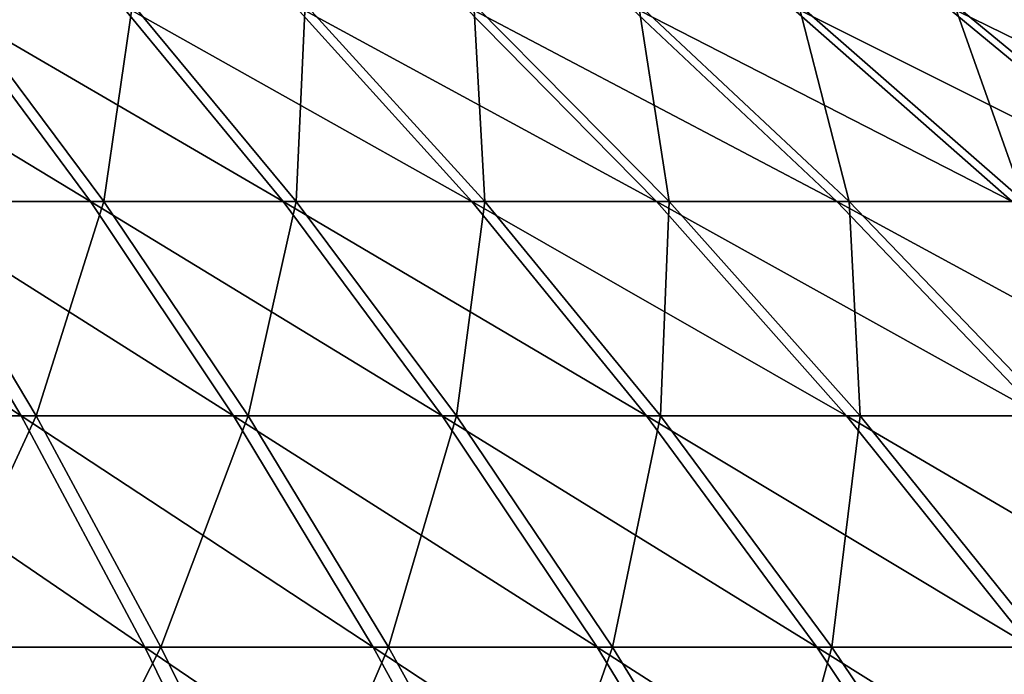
# Model space of a CAD drawing. Header units: millimetres. Extents: x -80 to 80, y -80 to 80.
# Tile 151 of 170: x 12.97 to 20.69, y 67.26 to 72.38. Entities that reach past the tile are written whole.
import ezdxf

# ---------------------------------------------------------------- set-up
doc = ezdxf.new("R2010")
doc.units = ezdxf.units.MM
doc.header["$LTSCALE"] = 13.670324
doc.layers.add('1', color=7, linetype='CONTINUOUS')
doc.layers.add('2', color=7, linetype='CONTINUOUS')

msp = doc.modelspace()

# ---------------------------------------------------------------- linework, layer by layer
at = {"layer": '1', "color": 7, "linetype": 'Continuous'}
for points in [[(13.6334, 70.9609, 34.332), (12.4781, 72.5046, 31.4226), (12.0999, 70.9609, 34.902), (13.6334, 70.9609, 34.332)], [(13.6334, 70.9609, 34.332), (13.8572, 72.5046, 30.8392), (12.4781, 72.5046, 31.4226), (13.6334, 70.9609, 34.332)], [(15.1402, 70.9609, 33.6947), (13.8572, 72.5046, 30.8392), (13.6334, 70.9609, 34.332), (15.1402, 70.9609, 33.6947)], [(15.1402, 70.9609, 33.6947), (15.2091, 72.5046, 30.1954), (13.8572, 72.5046, 30.8392), (15.1402, 70.9609, 33.6947)], [(16.6173, 70.9609, 32.9912), (15.2091, 72.5046, 30.1954), (15.1402, 70.9609, 33.6947), (16.6173, 70.9609, 32.9912)], [(16.6173, 70.9609, 32.9912), (16.5311, 72.5046, 29.4924), (15.2091, 72.5046, 30.1954), (16.6173, 70.9609, 32.9912)], [(18.0617, 70.9609, 32.2231), (17.8208, 72.5046, 28.7315), (16.5311, 72.5046, 29.4924), (18.0617, 70.9609, 32.2231)], [(18.0617, 70.9609, 32.2231), (16.5311, 72.5046, 29.4924), (16.6173, 70.9609, 32.9912), (18.0617, 70.9609, 32.2231)], [(19.4708, 70.9609, 31.3918), (19.0754, 72.5046, 27.9143), (17.8208, 72.5046, 28.7315), (19.4708, 70.9609, 31.3918)], [(19.4708, 70.9609, 31.3918), (17.8208, 72.5046, 28.7315), (18.0617, 70.9609, 32.2231), (19.4708, 70.9609, 31.3918)], [(20.8416, 70.9609, 30.4989), (20.2927, 72.5046, 27.0423), (19.0754, 72.5046, 27.9143), (20.8416, 70.9609, 30.4989)], [(20.8416, 70.9609, 30.4989), (19.0754, 72.5046, 27.9143), (19.4708, 70.9609, 31.3918), (20.8416, 70.9609, 30.4989)], [(22.1716, 70.9609, 29.5461), (21.4702, 72.5046, 26.1173), (20.2927, 72.5046, 27.0423), (22.1716, 70.9609, 29.5461)], [(22.1716, 70.9609, 29.5461), (20.2927, 72.5046, 27.0423), (20.8416, 70.9609, 30.4989), (22.1716, 70.9609, 29.5461)], [(13.1023, 69.282, 37.7933), (12.0999, 70.9609, 34.902), (11.416, 69.282, 38.3363), (13.1023, 69.282, 37.7933)], [(13.1023, 69.282, 37.7933), (13.6334, 70.9609, 34.332), (12.0999, 70.9609, 34.902), (13.1023, 69.282, 37.7933)], [(14.7628, 69.282, 37.1761), (13.6334, 70.9609, 34.332), (13.1023, 69.282, 37.7933), (14.7628, 69.282, 37.1761)], [(14.7628, 69.282, 37.1761), (15.1402, 70.9609, 33.6947), (13.6334, 70.9609, 34.332), (14.7628, 69.282, 37.1761)], [(16.3944, 69.282, 36.4859), (15.1402, 70.9609, 33.6947), (14.7628, 69.282, 37.1761), (16.3944, 69.282, 36.4859)], [(16.3944, 69.282, 36.4859), (16.6173, 70.9609, 32.9912), (15.1402, 70.9609, 33.6947), (16.3944, 69.282, 36.4859)], [(17.9938, 69.282, 35.7242), (16.6173, 70.9609, 32.9912), (16.3944, 69.282, 36.4859), (17.9938, 69.282, 35.7242)], [(17.9938, 69.282, 35.7242), (18.0617, 70.9609, 32.2231), (16.6173, 70.9609, 32.9912), (17.9938, 69.282, 35.7242)], [(19.558, 69.282, 34.8925), (18.0617, 70.9609, 32.2231), (17.9938, 69.282, 35.7242), (19.558, 69.282, 34.8925)], [(19.558, 69.282, 34.8925), (19.4708, 70.9609, 31.3918), (18.0617, 70.9609, 32.2231), (19.558, 69.282, 34.8925)], [(21.0837, 69.282, 33.9923), (20.8416, 70.9609, 30.4989), (19.4708, 70.9609, 31.3918), (21.0837, 69.282, 33.9923)], [(21.0837, 69.282, 33.9923), (19.4708, 70.9609, 31.3918), (19.558, 69.282, 34.8925), (21.0837, 69.282, 33.9923)], [(12.2677, 67.4713, 41.1962), (13.1023, 69.282, 37.7933), (11.416, 69.282, 38.3363), (12.2677, 67.4713, 41.1962)], [(14.0797, 67.4713, 40.6126), (13.1023, 69.282, 37.7933), (12.2677, 67.4713, 41.1962), (14.0797, 67.4713, 40.6126)], [(14.0797, 67.4713, 40.6126), (14.7628, 69.282, 37.1761), (13.1023, 69.282, 37.7933), (14.0797, 67.4713, 40.6126)], [(15.8641, 67.4713, 39.9494), (14.7628, 69.282, 37.1761), (14.0797, 67.4713, 40.6126), (15.8641, 67.4713, 39.9494)], [(15.8641, 67.4713, 39.9494), (16.3944, 69.282, 36.4859), (14.7628, 69.282, 37.1761), (15.8641, 67.4713, 39.9494)], [(17.6174, 67.4713, 39.2078), (16.3944, 69.282, 36.4859), (15.8641, 67.4713, 39.9494), (17.6174, 67.4713, 39.2078)], [(17.6174, 67.4713, 39.2078), (17.9938, 69.282, 35.7242), (16.3944, 69.282, 36.4859), (17.6174, 67.4713, 39.2078)], [(19.3362, 67.4713, 38.3892), (17.9938, 69.282, 35.7242), (17.6174, 67.4713, 39.2078), (19.3362, 67.4713, 38.3892)], [(19.3362, 67.4713, 38.3892), (19.558, 69.282, 34.8925), (17.9938, 69.282, 35.7242), (19.3362, 67.4713, 38.3892)], [(21.017, 67.4713, 37.4954), (19.558, 69.282, 34.8925), (19.3362, 67.4713, 38.3892), (21.017, 67.4713, 37.4954)], [(21.017, 67.4713, 37.4954), (21.0837, 69.282, 33.9923), (19.558, 69.282, 34.8925), (21.017, 67.4713, 37.4954)], [(13.0959, 65.5322, 43.9776), (12.2677, 67.4713, 41.1962), (11.1359, 65.5322, 44.5144), (13.0959, 65.5322, 43.9776)], [(13.0959, 65.5322, 43.9776), (14.0797, 67.4713, 40.6126), (12.2677, 67.4713, 41.1962), (13.0959, 65.5322, 43.9776)], [(15.0303, 65.5322, 43.3546), (14.0797, 67.4713, 40.6126), (13.0959, 65.5322, 43.9776), (15.0303, 65.5322, 43.3546)], [(15.0303, 65.5322, 43.3546), (15.8641, 67.4713, 39.9494), (14.0797, 67.4713, 40.6126), (15.0303, 65.5322, 43.3546)], [(16.9352, 65.5322, 42.6466), (15.8641, 67.4713, 39.9494), (15.0303, 65.5322, 43.3546), (16.9352, 65.5322, 42.6466)], [(16.9352, 65.5322, 42.6466), (17.6174, 67.4713, 39.2078), (15.8641, 67.4713, 39.9494), (16.9352, 65.5322, 42.6466)], [(18.8069, 65.5322, 41.8549), (17.6174, 67.4713, 39.2078), (16.9352, 65.5322, 42.6466), (18.8069, 65.5322, 41.8549)], [(18.8069, 65.5322, 41.8549), (19.3362, 67.4713, 38.3892), (17.6174, 67.4713, 39.2078), (18.8069, 65.5322, 41.8549)], [(20.6417, 65.5322, 40.9812), (19.3362, 67.4713, 38.3892), (18.8069, 65.5322, 41.8549), (20.6417, 65.5322, 40.9812)], [(20.6417, 65.5322, 40.9812), (21.017, 67.4713, 37.4954), (19.3362, 67.4713, 38.3892), (20.6417, 65.5322, 40.9812)], [(22.436, 65.5322, 40.027), (21.017, 67.4713, 37.4954), (20.6417, 65.5322, 40.9812), (22.436, 65.5322, 40.027)]]:
    msp.add_3dface(points, dxfattribs=at)
at = {"layer": '2', "color": 7, "linetype": 'Continuous'}
for points in [[(12.3821, 72.5046, -31.4605), (13.5285, 70.9609, -34.3734), (10.9769, 72.5046, -31.9779), (12.3821, 72.5046, -31.4605)], [(10.9769, 72.5046, -31.9779), (13.5285, 70.9609, -34.3734), (11.9933, 70.9609, -34.9387), (10.9769, 72.5046, -31.9779)], [(13.7629, 72.5046, -30.8814), (15.0372, 70.9609, -33.7407), (12.3821, 72.5046, -31.4605), (13.7629, 72.5046, -30.8814)], [(12.3821, 72.5046, -31.4605), (15.0372, 70.9609, -33.7407), (13.5285, 70.9609, -34.3734), (12.3821, 72.5046, -31.4605)], [(15.1168, 72.5046, -30.2417), (16.5165, 70.9609, -33.0418), (13.7629, 72.5046, -30.8814), (15.1168, 72.5046, -30.2417)], [(13.7629, 72.5046, -30.8814), (16.5165, 70.9609, -33.0418), (15.0372, 70.9609, -33.7407), (13.7629, 72.5046, -30.8814)], [(16.441, 72.5046, -29.5427), (17.9633, 70.9609, -32.2781), (15.1168, 72.5046, -30.2417), (16.441, 72.5046, -29.5427)], [(15.1168, 72.5046, -30.2417), (17.9633, 70.9609, -32.2781), (16.5165, 70.9609, -33.0418), (15.1168, 72.5046, -30.2417)], [(17.733, 72.5046, -28.7858), (19.3748, 70.9609, -31.4511), (16.441, 72.5046, -29.5427), (17.733, 72.5046, -28.7858)], [(16.441, 72.5046, -29.5427), (19.3748, 70.9609, -31.4511), (17.9633, 70.9609, -32.2781), (16.441, 72.5046, -29.5427)], [(18.9901, 72.5046, -27.9724), (20.7484, 70.9609, -30.5624), (17.733, 72.5046, -28.7858), (18.9901, 72.5046, -27.9724)], [(17.733, 72.5046, -28.7858), (20.7484, 70.9609, -30.5624), (19.3748, 70.9609, -31.4511), (17.733, 72.5046, -28.7858)], [(20.21, 72.5046, -27.1041), (22.0813, 70.9609, -29.6137), (18.9901, 72.5046, -27.9724), (20.21, 72.5046, -27.1041)], [(18.9901, 72.5046, -27.9724), (22.0813, 70.9609, -29.6137), (20.7484, 70.9609, -30.5624), (18.9901, 72.5046, -27.9724)], [(21.3903, 72.5046, -26.1827), (23.3709, 70.9609, -28.607), (20.21, 72.5046, -27.1041), (21.3903, 72.5046, -26.1827)], [(20.21, 72.5046, -27.1041), (23.3709, 70.9609, -28.607), (22.0813, 70.9609, -29.6137), (20.21, 72.5046, -27.1041)], [(11.9933, 70.9609, -34.9387), (12.9868, 69.282, -37.8331), (10.4345, 70.9609, -35.4355), (11.9933, 70.9609, -34.9387)], [(10.4345, 70.9609, -35.4355), (12.9868, 69.282, -37.8331), (11.2989, 69.282, -38.371), (10.4345, 70.9609, -35.4355)], [(13.5285, 70.9609, -34.3734), (14.6493, 69.282, -37.221), (11.9933, 70.9609, -34.9387), (13.5285, 70.9609, -34.3734)], [(11.9933, 70.9609, -34.9387), (14.6493, 69.282, -37.221), (12.9868, 69.282, -37.8331), (11.9933, 70.9609, -34.9387)], [(15.0372, 70.9609, -33.7407), (16.2829, 69.282, -36.5358), (13.5285, 70.9609, -34.3734), (15.0372, 70.9609, -33.7407)], [(13.5285, 70.9609, -34.3734), (16.2829, 69.282, -36.5358), (14.6493, 69.282, -37.221), (13.5285, 70.9609, -34.3734)], [(16.5165, 70.9609, -33.0418), (17.8847, 69.282, -35.779), (15.0372, 70.9609, -33.7407), (16.5165, 70.9609, -33.0418)], [(15.0372, 70.9609, -33.7407), (17.8847, 69.282, -35.779), (16.2829, 69.282, -36.5358), (15.0372, 70.9609, -33.7407)], [(17.9633, 70.9609, -32.2781), (19.4514, 69.282, -34.952), (16.5165, 70.9609, -33.0418), (17.9633, 70.9609, -32.2781)], [(16.5165, 70.9609, -33.0418), (19.4514, 69.282, -34.952), (17.8847, 69.282, -35.779), (16.5165, 70.9609, -33.0418)], [(19.3748, 70.9609, -31.4511), (20.9799, 69.282, -34.0565), (17.9633, 70.9609, -32.2781), (19.3748, 70.9609, -31.4511)], [(17.9633, 70.9609, -32.2781), (20.9799, 69.282, -34.0565), (19.4514, 69.282, -34.952), (17.9633, 70.9609, -32.2781)], [(20.7484, 70.9609, -30.5624), (22.4672, 69.282, -33.0942), (19.3748, 70.9609, -31.4511), (20.7484, 70.9609, -30.5624)], [(19.3748, 70.9609, -31.4511), (22.4672, 69.282, -33.0942), (20.9799, 69.282, -34.0565), (19.3748, 70.9609, -31.4511)], [(12.9868, 69.282, -37.8331), (13.9556, 67.4713, -40.6554), (11.2989, 69.282, -38.371), (12.9868, 69.282, -37.8331)], [(11.2989, 69.282, -38.371), (13.9556, 67.4713, -40.6554), (12.1418, 67.4713, -41.2335), (11.2989, 69.282, -38.371)], [(14.6493, 69.282, -37.221), (15.7421, 67.4713, -39.9976), (12.9868, 69.282, -37.8331), (14.6493, 69.282, -37.221)], [(12.9868, 69.282, -37.8331), (15.7421, 67.4713, -39.9976), (13.9556, 67.4713, -40.6554), (12.9868, 69.282, -37.8331)], [(16.2829, 69.282, -36.5358), (17.4976, 67.4713, -39.2614), (14.6493, 69.282, -37.221), (16.2829, 69.282, -36.5358)], [(14.6493, 69.282, -37.221), (17.4976, 67.4713, -39.2614), (15.7421, 67.4713, -39.9976), (14.6493, 69.282, -37.221)], [(17.8847, 69.282, -35.779), (19.2189, 67.4713, -38.4481), (16.2829, 69.282, -36.5358), (17.8847, 69.282, -35.779)], [(16.2829, 69.282, -36.5358), (19.2189, 67.4713, -38.4481), (17.4976, 67.4713, -39.2614), (16.2829, 69.282, -36.5358)], [(19.4514, 69.282, -34.952), (20.9024, 67.4713, -37.5594), (17.8847, 69.282, -35.779), (19.4514, 69.282, -34.952)], [(17.8847, 69.282, -35.779), (20.9024, 67.4713, -37.5594), (19.2189, 67.4713, -38.4481), (17.8847, 69.282, -35.779)], [(20.9799, 69.282, -34.0565), (22.5449, 67.4713, -36.5971), (19.4514, 69.282, -34.952), (20.9799, 69.282, -34.0565)], [(19.4514, 69.282, -34.952), (22.5449, 67.4713, -36.5971), (20.9024, 67.4713, -37.5594), (19.4514, 69.282, -34.952)], [(13.9556, 67.4713, -40.6554), (14.8979, 65.5322, -43.4003), (12.1418, 67.4713, -41.2335), (13.9556, 67.4713, -40.6554)], [(12.1418, 67.4713, -41.2335), (14.8979, 65.5322, -43.4003), (12.9616, 65.5322, -44.0174), (12.1418, 67.4713, -41.2335)], [(15.7421, 67.4713, -39.9976), (16.8049, 65.5322, -42.6981), (13.9556, 67.4713, -40.6554), (15.7421, 67.4713, -39.9976)], [(13.9556, 67.4713, -40.6554), (16.8049, 65.5322, -42.6981), (14.8979, 65.5322, -43.4003), (13.9556, 67.4713, -40.6554)], [(17.4976, 67.4713, -39.2614), (18.679, 65.5322, -41.9122), (15.7421, 67.4713, -39.9976), (17.4976, 67.4713, -39.2614)], [(15.7421, 67.4713, -39.9976), (18.679, 65.5322, -41.9122), (16.8049, 65.5322, -42.6981), (15.7421, 67.4713, -39.9976)], [(19.2189, 67.4713, -38.4481), (20.5165, 65.5322, -41.044), (17.4976, 67.4713, -39.2614), (19.2189, 67.4713, -38.4481)], [(17.4976, 67.4713, -39.2614), (20.5165, 65.5322, -41.044), (18.679, 65.5322, -41.9122), (17.4976, 67.4713, -39.2614)], [(20.9024, 67.4713, -37.5594), (22.3137, 65.5322, -40.0953), (19.2189, 67.4713, -38.4481), (20.9024, 67.4713, -37.5594)], [(19.2189, 67.4713, -38.4481), (22.3137, 65.5322, -40.0953), (20.5165, 65.5322, -41.044), (19.2189, 67.4713, -38.4481)]]:
    msp.add_3dface(points, dxfattribs=at)

doc.saveas('drawing.dxf')
